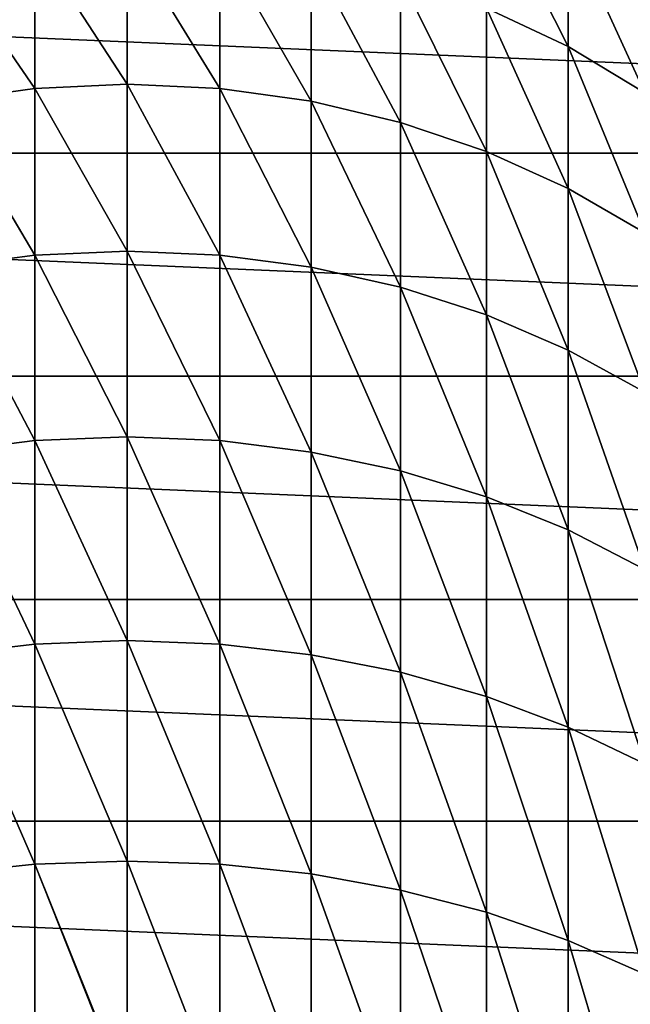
# Model space of a CAD drawing. Header units: metres. Extents: x -82 to 82, y -313 to 40.
# Tile 224 of 256: x -2 to 8, y -10 to 5. Entities that reach past the tile are written whole.
import ezdxf

# ---------------------------------------------------------------- set-up
doc = ezdxf.new("R2010")
doc.units = ezdxf.units.M
doc.layers.add('solid_505278_SW0001_CCC', color=7, linetype='CONTINUOUS')

msp = doc.modelspace()

# ---------------------------------------------------------------- linework, layer by layer
at = {"layer": 'solid_505278_SW0001_CCC'}
for points in [[(6.7022, 5.010331, 169.506271), (6.7022, 6.859054, 165.499817), (5.458558, 7.468122, 165.752319)], [(5.458558, 5.597687, 169.805847), (6.7022, 5.010331, 169.506271), (5.458558, 7.468122, 165.752319)], [(-39.855892, 3.392345, -279.5), (-39.424614, 6.760169, -279.5), (39.855892, 3.392345, -279.5)], [(-39.424614, 6.760169, -279.5), (39.424614, 6.760169, -279.5), (39.855892, 3.392345, -279.5)], [(7.867265, 4.306635, 169.147385), (7.867265, 6.129345, 165.197296), (6.7022, 6.859054, 165.499817)], [(6.7022, 5.010331, 169.506271), (7.867265, 4.306635, 169.147385), (6.7022, 6.859054, 165.499817)], [(-1.405547, 4.373885, 174.288376), (-1.405547, 6.600147, 170.317123), (-2.794616, 6.397282, 170.213654)], [(0, 4.438843, 174.328217), (0, 6.668034, 170.351746), (-1.405547, 6.600147, 170.317123)], [(-1.405547, 4.373885, 174.288376), (0, 4.438843, 174.328217), (-1.405547, 6.600147, 170.317123)], [(1.405547, 4.373885, 174.288376), (0, 6.668034, 170.351746), (0, 4.438843, 174.328217)], [(1.405547, 4.373885, 174.288376), (1.405547, 6.600147, 170.317123), (0, 6.668034, 170.351746)], [(2.794616, 4.179773, 174.169296), (2.794616, 6.397282, 170.213654), (1.405547, 6.600147, 170.317123)], [(1.405547, 4.373885, 174.288376), (2.794616, 4.179773, 174.169296), (1.405547, 6.600147, 170.317123)], [(-2.794616, 4.179773, 174.169296), (-1.405547, 4.373885, 174.288376), (-2.794616, 6.397282, 170.213654)], [(4.15092, 3.858782, 173.972382), (4.15092, 6.061818, 170.042557), (2.794616, 6.397282, 170.213654)], [(2.794616, 4.179773, 174.169296), (4.15092, 3.858782, 173.972382), (2.794616, 6.397282, 170.213654)], [(5.458558, 3.414675, 173.699936), (5.458558, 5.597687, 169.805847), (4.15092, 6.061818, 170.042557)], [(4.15092, 3.858782, 173.972382), (5.458558, 3.414675, 173.699936), (4.15092, 6.061818, 170.042557)], [(6.7022, 2.85266, 173.355179), (6.7022, 5.010331, 169.506271), (5.458558, 5.597687, 169.805847)], [(5.458558, 3.414675, 173.699936), (6.7022, 2.85266, 173.355179), (5.458558, 5.597687, 169.805847)], [(7.867265, 2.179326, 172.942123), (7.867265, 4.306635, 169.147385), (6.7022, 5.010331, 169.506271)], [(6.7022, 2.85266, 173.355179), (7.867265, 2.179326, 172.942123), (6.7022, 5.010331, 169.506271)], [(-1.405547, 1.842608, 178.07251), (-1.405547, 4.373885, 174.288376), (-2.794616, 4.179773, 174.169296)], [(0, 1.904236, 178.11734), (0, 4.438843, 174.328217), (-1.405547, 4.373885, 174.288376)], [(-1.405547, 1.842608, 178.07251), (0, 1.904236, 178.11734), (-1.405547, 4.373885, 174.288376)], [(1.405547, 1.842608, 178.07251), (0, 4.438843, 174.328217), (0, 1.904236, 178.11734)], [(1.405547, 1.842608, 178.07251), (1.405547, 4.373885, 174.288376), (0, 4.438843, 174.328217)], [(2.794616, 1.658447, 177.938553), (2.794616, 4.179773, 174.169296), (1.405547, 4.373885, 174.288376)], [(1.405547, 1.842608, 178.07251), (2.794616, 1.658447, 177.938553), (1.405547, 4.373885, 174.288376)], [(-2.794616, 1.658447, 177.938553), (-1.405547, 1.842608, 178.07251), (-2.794616, 4.179773, 174.169296)], [(4.15092, 1.353913, 177.717041), (4.15092, 3.858782, 173.972382), (2.794616, 4.179773, 174.169296)], [(2.794616, 1.658447, 177.938553), (4.15092, 1.353913, 177.717041), (2.794616, 4.179773, 174.169296)], [(5.458558, 0.932574, 177.410568), (5.458558, 3.414675, 173.699936), (4.15092, 3.858782, 173.972382)], [(4.15092, 1.353913, 177.717041), (5.458558, 0.932574, 177.410568), (4.15092, 3.858782, 173.972382)], [(-39.855892, 3.392345, -279.5), (40, 0, -279.5), (-40, 0, -279.5)], [(-39.855892, 3.392345, -279.5), (39.855892, 3.392345, -279.5), (40, 0, -279.5)], [(6.7022, 0.399373, 177.02272), (6.7022, 2.85266, 173.355179), (5.458558, 3.414675, 173.699936)], [(5.458558, 0.932574, 177.410568), (6.7022, 0.399373, 177.02272), (5.458558, 3.414675, 173.699936)], [(7.867265, -0.239442, 176.55806), (7.867265, 2.179326, 172.942123), (6.7022, 2.85266, 173.355179)], [(6.7022, 0.399373, 177.02272), (7.867265, -0.239442, 176.55806), (6.7022, 2.85266, 173.355179)], [(-1.405547, -0.978047, 181.646164), (-1.405547, 1.842608, 178.07251), (-2.794616, 1.658447, 177.938553)], [(0, -0.92013, 181.695694), (0, 1.904236, 178.11734), (-1.405547, 1.842608, 178.07251)], [(-1.405547, -0.978047, 181.646164), (0, -0.92013, 181.695694), (-1.405547, 1.842608, 178.07251)], [(1.405547, -0.978047, 181.646164), (0, 1.904236, 178.11734), (0, -0.92013, 181.695694)], [(1.405547, -0.978047, 181.646164), (1.405547, 1.842608, 178.07251), (0, 1.904236, 178.11734)], [(2.794616, -1.151118, 181.498154), (2.794616, 1.658447, 177.938553), (1.405547, 1.842608, 178.07251)], [(1.405547, -0.978047, 181.646164), (2.794616, -1.151118, 181.498154), (1.405547, 1.842608, 178.07251)], [(-2.794616, -1.151118, 181.498154), (-1.405547, -0.978047, 181.646164), (-2.794616, 1.658447, 177.938553)], [(4.15092, -1.437315, 181.253403), (4.15092, 1.353913, 177.717041), (2.794616, 1.658447, 177.938553)], [(2.794616, -1.151118, 181.498154), (4.15092, -1.437315, 181.253403), (2.794616, 1.658447, 177.938553)], [(5.458558, -1.833282, 180.914795), (5.458558, 0.932574, 177.410568), (4.15092, 1.353913, 177.717041)], [(4.15092, -1.437315, 181.253403), (5.458558, -1.833282, 180.914795), (4.15092, 1.353913, 177.717041)], [(6.7022, -2.334377, 180.486267), (6.7022, 0.399373, 177.02272), (5.458558, 0.932574, 177.410568)], [(5.458558, -1.833282, 180.914795), (6.7022, -2.334377, 180.486267), (5.458558, 0.932574, 177.410568)], [(7.867265, -2.934725, 179.97287), (7.867265, -0.239442, 176.55806), (6.7022, 0.399373, 177.02272)], [(6.7022, -2.334377, 180.486267), (7.867265, -2.934725, 179.97287), (6.7022, 0.399373, 177.02272)], [(39.855892, -3.392345, -279.5), (-39.855892, -3.392345, -279.5), (-40, 0, -279.5)], [(40, 0, -279.5), (39.855892, -3.392345, -279.5), (-40, 0, -279.5)], [(-1.405547, -4.070655, 184.987244), (-1.405547, -0.978047, 181.646164), (-2.794616, -1.151118, 181.498154)], [(0, -4.016807, 185.041168), (0, -0.92013, 181.695694), (-1.405547, -0.978047, 181.646164)], [(-1.405547, -4.070655, 184.987244), (0, -4.016807, 185.041168), (-1.405547, -0.978047, 181.646164)], [(1.405547, -4.070655, 184.987244), (0, -0.92013, 181.695694), (0, -4.016807, 185.041168)], [(1.405547, -4.070655, 184.987244), (1.405547, -0.978047, 181.646164), (0, -0.92013, 181.695694)], [(2.794616, -4.231568, 184.826111), (2.794616, -1.151118, 181.498154), (1.405547, -0.978047, 181.646164)], [(1.405547, -4.070655, 184.987244), (2.794616, -4.231568, 184.826111), (1.405547, -0.978047, 181.646164)], [(-2.794616, -4.231568, 184.826111), (-1.405547, -4.070655, 184.987244), (-2.794616, -1.151118, 181.498154)], [(4.15092, -4.497659, 184.559647), (4.15092, -1.437315, 181.253403), (2.794616, -1.151118, 181.498154)], [(2.794616, -4.231568, 184.826111), (4.15092, -4.497659, 184.559647), (2.794616, -1.151118, 181.498154)], [(5.458558, -4.865808, 184.190964), (5.458558, -1.833282, 180.914795), (4.15092, -1.437315, 181.253403)], [(4.15092, -4.497659, 184.559647), (5.458558, -4.865808, 184.190964), (4.15092, -1.437315, 181.253403)], [(6.7022, -5.331701, 183.724426), (6.7022, -2.334377, 180.486267), (5.458558, -1.833282, 180.914795)], [(5.458558, -4.865808, 184.190964), (6.7022, -5.331701, 183.724426), (5.458558, -1.833282, 180.914795)], [(7.867265, -5.889873, 183.165451), (7.867265, -2.934725, 179.97287), (6.7022, -2.334377, 180.486267)], [(6.7022, -5.331701, 183.724426), (7.867265, -5.889873, 183.165451), (6.7022, -2.334377, 180.486267)], [(39.424614, -6.760169, -279.5), (-39.424614, -6.760169, -279.5), (-39.855892, -3.392345, -279.5)], [(39.855892, -3.392345, -279.5), (39.424614, -6.760169, -279.5), (-39.855892, -3.392345, -279.5)], [(0, -7.366663, 188.133118), (0, -4.016807, 185.041168), (-1.405547, -4.070655, 184.987244)], [(1.405547, -7.416111, 188.075134), (0, -4.016807, 185.041168), (0, -7.366663, 188.133118)], [(1.405547, -7.416111, 188.075134), (1.405547, -4.070655, 184.987244), (0, -4.016807, 185.041168)], [(-1.405547, -7.416111, 188.075134), (-1.405547, -4.070655, 184.987244), (-2.794616, -4.231568, 184.826111)], [(-1.405547, -7.416111, 188.075134), (0, -7.366663, 188.133118), (-1.405547, -4.070655, 184.987244)], [(2.794616, -7.56387, 187.901855), (2.794616, -4.231568, 184.826111), (1.405547, -4.070655, 184.987244)], [(1.405547, -7.416111, 188.075134), (2.794616, -7.56387, 187.901855), (1.405547, -4.070655, 184.987244)], [(-2.794616, -7.56387, 187.901855), (-1.405547, -7.416111, 188.075134), (-2.794616, -4.231568, 184.826111)], [(4.15092, -7.808212, 187.615311), (4.15092, -4.497659, 184.559647), (2.794616, -4.231568, 184.826111)], [(2.794616, -7.56387, 187.901855), (4.15092, -7.808212, 187.615311), (2.794616, -4.231568, 184.826111)], [(5.458558, -8.146271, 187.218857), (5.458558, -4.865808, 184.190964), (4.15092, -4.497659, 184.559647)], [(4.15092, -7.808212, 187.615311), (5.458558, -8.146271, 187.218857), (4.15092, -4.497659, 184.559647)], [(6.7022, -8.574081, 186.717163), (6.7022, -5.331701, 183.724426), (5.458558, -4.865808, 184.190964)], [(5.458558, -8.146271, 187.218857), (6.7022, -8.574081, 186.717163), (5.458558, -4.865808, 184.190964)], [(7.867265, -9.086631, 186.116089), (7.867265, -5.889873, 183.165451), (6.7022, -5.331701, 183.724426)], [(6.7022, -8.574081, 186.717163), (7.867265, -9.086631, 186.116089), (6.7022, -5.331701, 183.724426)], [(38.70929, -10.079229, -279.5), (-38.70929, -10.079229, -279.5), (-39.424614, -6.760169, -279.5)], [(39.424614, -6.760169, -279.5), (38.70929, -10.079229, -279.5), (-39.424614, -6.760169, -279.5)], [(-1.405547, -10.993747, 190.890732), (-1.405547, -7.416111, 188.075134), (-2.794616, -7.56387, 187.901855)], [(0, -10.908455, 190.922989), (0, -7.366663, 188.133118), (-1.405547, -7.416111, 188.075134)], [(0, -10.949007, 190.952423), (0, -10.908455, 190.922989), (-1.405547, -7.416111, 188.075134)], [(-1.405547, -10.993747, 190.890732), (0, -10.949007, 190.952423), (-1.405547, -7.416111, 188.075134)], [(1.405547, -10.993747, 190.890732), (0, -7.366663, 188.133118), (0, -10.908455, 190.922989)], [(1.405547, -10.993747, 190.890732), (1.405547, -7.416111, 188.075134), (0, -7.366663, 188.133118)], [(2.794616, -11.127441, 190.706375), (2.794616, -7.56387, 187.901855), (1.405547, -7.416111, 188.075134)], [(1.405547, -10.993747, 190.890732), (2.794616, -11.127441, 190.706375), (1.405547, -7.416111, 188.075134)], [(-2.794616, -11.127441, 190.706375), (-1.405547, -10.993747, 190.890732), (-2.794616, -7.56387, 187.901855)], [(4.15092, -11.348524, 190.401535), (4.15092, -7.808212, 187.615311), (2.794616, -7.56387, 187.901855)], [(2.794616, -11.127441, 190.706375), (4.15092, -11.348524, 190.401535), (2.794616, -7.56387, 187.901855)], [(5.458558, -11.654402, 189.979767), (5.458558, -8.146271, 187.218857), (4.15092, -7.808212, 187.615311)], [(4.15092, -11.348524, 190.401535), (5.458558, -11.654402, 189.979767), (4.15092, -7.808212, 187.615311)], [(6.7022, -12.04149, 189.446014), (6.7022, -8.574081, 186.717163), (5.458558, -8.146271, 187.218857)], [(5.458558, -11.654402, 189.979767), (6.7022, -12.04149, 189.446014), (5.458558, -8.146271, 187.218857)], [(7.867265, -12.505249, 188.806549), (7.867265, -9.086631, 186.116089), (6.7022, -8.574081, 186.717163)], [(6.7022, -12.04149, 189.446014), (7.867265, -12.505249, 188.806549), (6.7022, -8.574081, 186.717163)]]:
    msp.add_3dface(points, dxfattribs=at)

doc.saveas('drawing.dxf')
